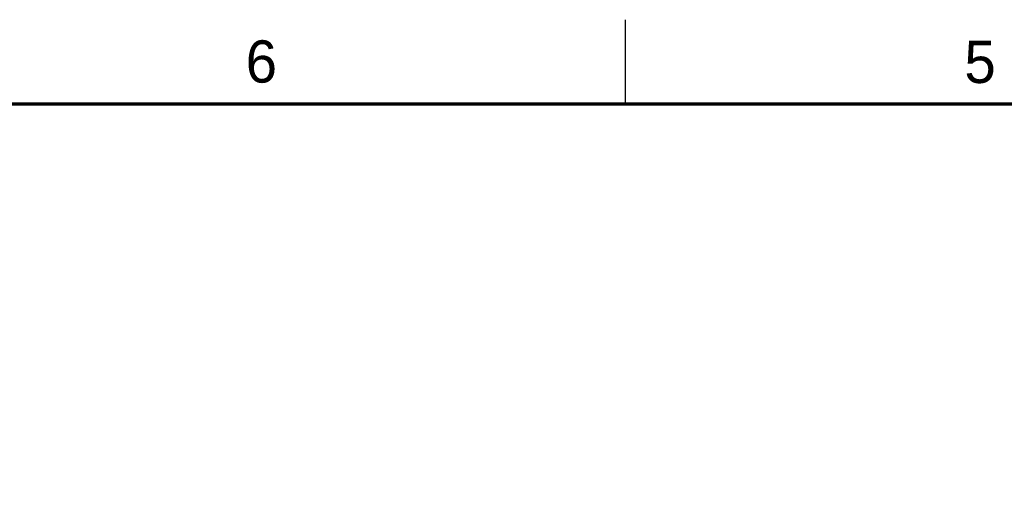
# Model space of a CAD drawing. Header units: inches. Extents: x 0 to 34, y 0 to 22.
# Tile 41 of 124: x 9.2 to 15, y 19.2 to 22. Entities that reach past the tile are written whole.
import ezdxf

# ---------------------------------------------------------------- set-up
doc = ezdxf.new("R2010")
doc.units = ezdxf.units.IN
doc.header["$LTSCALE"] = 1.87
doc.header["$MEASUREMENT"] = 0
doc.layers.get('0').update_dxf_attribs({"linetype": 'CONTINUOUS'})
doc.layers.add('DIMENSIONS', color=7, linetype='CONTINUOUS')
doc.styles.get("Standard").update_dxf_attribs({"font": 'txt', "width": 0.8})
doc.styles.add('TEXTSTYLE_2', font='txt')
doc.dimstyles.new('DIMSTYLE_1', dxfattribs={"dimtxt": 0.125, "dimasz": 0.18, "dimexe": 0.125, "dimexo": 0.0625, "dimgap": 0.09, "dimtad": 0, "dimtih": 1, "dimtoh": 1, "dimzin": 4, "dimdsep": 46, "dimtxsty": 'STANDARD', "dimblk": '_FILLED', "dimblk1": '_FILLED', "dimblk2": '_FILLED', "dimcen": 0.09, "dimadec": 0, "dimazin": 0, "dimtp": 0.01, "dimtm": 0.01, "dimtfac": 1, "dimtofl": 0, "dimtmove": 0, "dimatfit": 3, "dimldrblk": '_FILLED', "dimfxl": 1, "dimtolj": 1, "dimtzin": 4, "dimarcsym": 0})

# ---------------------------------------------------------------- blocks, each defined once
blk = doc.blocks.new('*D27')
at = {"layer": 'DIMENSIONS', "color": 2, "linetype": 'CONTINUOUS'}
blk.add_line((10.3088, 15.5751), (10.3088, 18.0491), dxfattribs=at)
at = {"layer": 'DIMENSIONS', "color": 2, "linetype": 'CONTINUOUS', "insert": (10.2463, 18.1116), "char_height": 0.125, "width": 1.225, "attachment_point": 1, "rotation": 90, "line_spacing_factor": 0.9}
blk.add_mtext('3.95{\\Ftxt.shx;\\W1.000000;\\H0.125000; }[100.3]', dxfattribs=at)
blk = doc.blocks.new('_FILLED')
at = {"color": 0, "linetype": 'BYBLOCK'}
blk.add_solid([(0, 0), (-1, 0.174), (-1, -0.174)], dxfattribs=at)
blk = doc.blocks.new('*D28')
at = {"layer": 'DIMENSIONS', "color": 2, "linetype": 'CONTINUOUS'}
blk.add_line((12.1688, 15.5751), (12.1688, 18.0491), dxfattribs=at)
at = {"layer": 'DIMENSIONS', "color": 2, "linetype": 'CONTINUOUS', "insert": (12.1063, 18.1116), "char_height": 0.125, "width": 1.225, "attachment_point": 1, "rotation": 90, "line_spacing_factor": 0.9}
blk.add_mtext('5.81{\\Ftxt.shx;\\W1.000000;\\H0.125000; }[147.5]', dxfattribs=at)

msp = doc.modelspace()

# ---------------------------------------------------------------- linework, layer by layer
at = {"color": 2, "linetype": 'CONTINUOUS'}
msp.add_line((12.75, 21.5), (12.75, 22), dxfattribs=at)
at = {"color": 7, "linetype": 'CONTINUOUS', "const_width": 0.02}
msp.add_lwpolyline([(33.5, 21.5), (0.5, 21.5)], dxfattribs=at)

# ---------------------------------------------------------------- texts
at = {"color": 2, "linetype": 'CONTINUOUS', "char_height": 0.25, "width": 0.25, "attachment_point": 1, "line_spacing_factor": 0.9, "style": 'TEXTSTYLE_2'}
for s, insert in [('6', (10.5012, 21.8772)), ('5', (14.7577, 21.8747))]:
    msp.add_mtext(s, dxfattribs=dict(at, insert=insert))

# ---------------------------------------------------------------- dimensions: what is measured, and where the dimension line sits
at = {"layer": 'DIMENSIONS', "color": 2, "linetype": 'CONTINUOUS'}
for feature_location, picture, middle in [((10.3088, 15.5751), '*D27', (10.3088, 18.7241)), ((12.1688, 15.5751), '*D28', (12.1688, 18.7241))]:
    dim = msp.add_ordinate_dim(feature_location=feature_location, offset=(0, 2.474), dtype=1, origin=(6.3607, 15.5126), dimstyle='DIMSTYLE_1', override={"dimtad": 1, "dimtih": 0, "dimtoh": 0}, dxfattribs=at)
    dim.commit()
    dim.dimension.update_dxf_attribs({"geometry": picture, "text_midpoint": middle})

doc.saveas('drawing.dxf')
